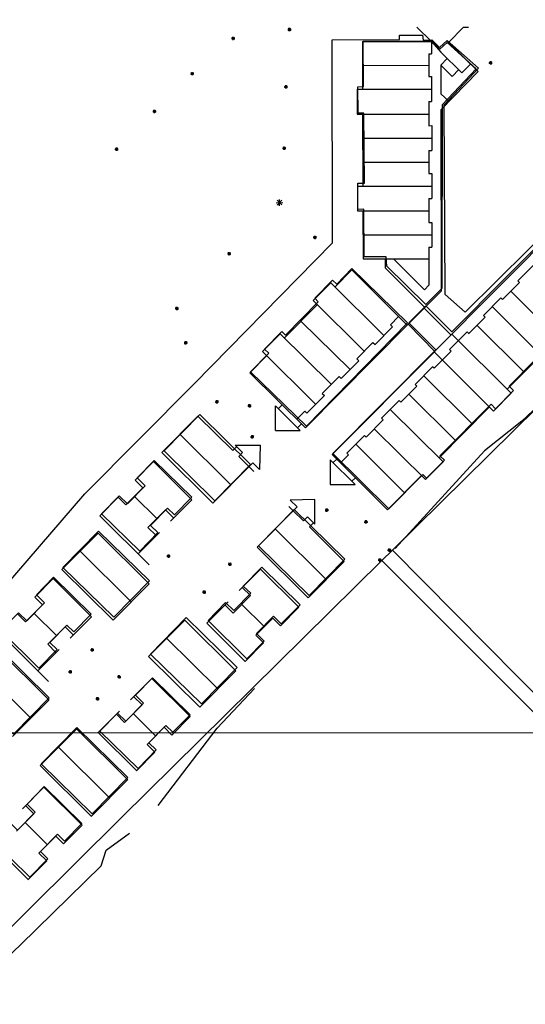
# Model space of a CAD drawing. Header units: metres. Extents: x 711 to 831, y 126 to 250.
# Tile 15 of 39: x 745.45 to 747.59, y 216.76 to 220.91. Entities that reach past the tile are written whole.
import ezdxf

# ---------------------------------------------------------------- set-up
doc = ezdxf.new("R2010")
doc.units = ezdxf.units.M
doc.linetypes.add('x-Exist-Demolish$0$AFRASTERING', pattern=[3.25, 2.5, -0.25, 0.25, -0.25])
for name, color, linetype in [('Scale_1-500', 253, 'CONTINUOUS'), ('x-Exist-Demolish$0$2', 253, 'CONTINUOUS'), ('x-Exist-Demolish$0$20-KAVEL', 253, 'CONTINUOUS'), ('x-Exist-Demolish$0$30-BUILD', 253, 'CONTINUOUS'), ('x-Exist-Demolish$0$4', 253, 'x-Exist-Demolish$0$AFRASTERING'), ('x-Exist-Demolish$0$758', 253, 'CONTINUOUS')]:
    doc.layers.add(name, color=color, linetype=linetype)
doc.layers.add('X-XX-AL-TEKENBLAD_DEELKADER-G', color=1, linetype='CONTINUOUS', lineweight=18, plot=False)

# ---------------------------------------------------------------- blocks, each defined once
blk = doc.blocks.new('*U22')
at = {"layer": 'X-XX-AL-TEKENBLAD_DEELKADER-G'}
blk.add_lwpolyline([(20415.26, 16616.98), (20380.17, 15469.52), (21761.52, 15427.28), (21796.61, 16574.74)], close=True, dxfattribs=at)

msp = doc.modelspace()

# ---------------------------------------------------------------- linework, layer by layer
at = {"layer": 'x-Exist-Demolish$0$2', "invisible_edges": 9}
for points in [[(818.9406, 126.0717), (745.7354, 224.7199), (745.7144, 224.5981), (745.7065, 224.5215)], [(818.9406, 126.0717), (745.7065, 224.5215), (745.7029, 224.4367), (745.7071, 224.3665)], [(818.9406, 126.0717), (745.7071, 224.3665), (745.71, 224.2716), (745.6982, 224.1845)], [(818.9406, 126.0717), (745.6982, 224.1845), (745.6789, 224.1405), (745.654, 224.0778)], [(818.9406, 126.0717), (745.654, 224.0778), (745.6417, 224.0071), (745.6305, 223.8333)], [(818.9406, 126.0717), (745.6305, 223.8333), (745.6229, 223.7442), (745.6089, 223.6632)], [(818.9406, 126.0717), (745.6089, 223.6632), (745.6038, 223.6259), (745.6071, 223.5867)], [(818.9406, 126.0717), (745.6071, 223.5867), (745.598, 223.5472), (745.5823, 223.5178)], [(818.9406, 126.0717), (745.5823, 223.5178), (745.5727, 223.4976), (745.5779, 223.4626)], [(818.9406, 126.0717), (745.5779, 223.4626), (745.5709, 223.4232), (745.5581, 223.3691)], [(818.9406, 126.0717), (745.5581, 223.3691), (745.5305, 223.1905), (745.4962, 222.9643)], [(818.9406, 126.0717), (745.4962, 222.9643), (745.4798, 222.7242), (745.4544, 222.4052)], [(818.9406, 126.0717), (745.4544, 222.4052), (745.4322, 222.1195), (745.4213, 221.9335)]]:
    msp.add_3dface(points, dxfattribs=at)
at = {"layer": 'x-Exist-Demolish$0$20-KAVEL'}
for points in [[(746.7722, 220.823), (747.0569, 220.8251), (747.0563, 220.8428), (747.1532, 220.8435), (747.156, 220.8216), (747.1934, 220.8227), (747.2252, 220.7906), (747.2573, 220.8203), (747.3897, 220.7031)], [(746.1895, 219.3724), (746.7743, 219.967), (746.7722, 220.823)], [(746.9, 220.8163), (747.1919, 220.8166)], [(746.9, 220.8163), (746.9006, 220.615)], [(747.1919, 220.8168), (747.1919, 220.764)], [(747.1919, 220.8166), (747.2311, 220.7716)], [(747.2589, 220.8167), (747.3883, 220.6897)], [(747.1797, 220.764), (747.1798, 220.6679)], [(747.1797, 220.764), (747.1919, 220.764)], [(747.2311, 220.7716), (747.32, 220.6842)], [(747.2311, 220.7161), (747.2582, 220.7441)], [(746.902, 220.7156), (747.1797, 220.7159)], [(747.2311, 220.7161), (747.2312, 220.5959)], [(747.2311, 220.7161), (747.2791, 220.6689)], [(748.3863, 219.6733), (748.3885, 220.0022), (748.4719, 220.0841), (748.3926, 220.1566), (748.3896, 220.1829), (747.9229, 220.1819), (747.9276, 219.9573), (747.8254, 220.0599), (747.789, 220.0258), (747.7348, 220.0704), (747.3331, 219.6748), (747.2493, 219.7493), (747.2447, 220.5489), (747.3897, 220.7031)], [(747.32, 220.6842), (747.3557, 220.7211)], [(747.1798, 220.6679), (747.192, 220.6679)], [(747.192, 220.6679), (747.1921, 220.5626)], [(747.2313, 220.5274), (747.3883, 220.6897)], [(747.2791, 220.6689), (747.3067, 220.6974)], [(746.8777, 220.6149), (747.1921, 220.6153)], [(746.8777, 220.6149), (746.878, 220.5091)], [(747.2312, 220.5959), (747.2653, 220.5625)], [(747.1799, 220.5626), (747.18, 220.4611)], [(747.1799, 220.5626), (747.1921, 220.5626)], [(746.878, 220.5091), (747.1799, 220.5095)], [(746.9009, 220.5092), (746.9019, 220.2064)], [(747.2313, 220.5274), (747.2321, 219.7633)], [(747.18, 220.4611), (747.1922, 220.4612)], [(747.1922, 220.4612), (747.1923, 220.3559)], [(746.9023, 220.4082), (747.1923, 220.4085)], [(747.1801, 220.3559), (747.1802, 220.2592)], [(747.1801, 220.3559), (747.1923, 220.3559)], [(746.9024, 220.3073), (747.1802, 220.3076)], [(747.1802, 220.2592), (747.1924, 220.2592)], [(747.1924, 220.2592), (747.1926, 220.154)], [(746.8789, 220.2063), (747.1925, 220.2066)], [(746.8789, 220.2063), (746.8793, 220.1016)], [(747.1803, 220.154), (747.1804, 220.0534)], [(747.1803, 220.154), (747.1926, 220.154)], [(746.8793, 220.1016), (747.1804, 220.1019)], [(746.9022, 220.1016), (746.9028, 219.8994)], [(747.1804, 220.0534), (747.1927, 220.0534)], [(747.1927, 220.0534), (747.1928, 219.9482)], [(747.2022, 219.5069), (747.744, 220.0518)], [(746.9027, 220.0005), (747.1927, 220.0008)], [(747.1805, 219.9481), (747.1928, 219.9482)], [(747.1805, 219.9481), (747.1807, 219.788)], [(746.9028, 219.8994), (747.1806, 219.8997)], [(746.9975, 219.8603), (746.9975, 219.8995)], [(747.1621, 219.7693), (747.0339, 219.8969)], [(747.5557, 219.8068), (747.6299, 219.8815)], [(746.8552, 219.8528), (746.7835, 219.7806)], [(747.0891, 219.6196), (746.8552, 219.8528)], [(747.1639, 219.6947), (746.9975, 219.8603)], [(746.7661, 219.7979), (746.6922, 219.7235)], [(746.7661, 219.7979), (746.9903, 219.5757)], [(747.1621, 219.7693), (747.1807, 219.788)], [(747.4914, 219.7283), (747.5627, 219.7999)], [(747.5132, 219.7502), (747.5627, 219.7999)], [(747.5627, 219.7999), (747.5557, 219.8068)], [(747.0891, 219.6196), (747.2321, 219.7633)], [(747.7418, 219.548), (747.5259, 219.7629)], [(746.7096, 219.7062), (746.5708, 219.5664)], [(746.6922, 219.7235), (746.9076, 219.5099)], [(747.4104, 219.6607), (747.4846, 219.7354)], [(747.4916, 219.7285), (747.4846, 219.7354)], [(747.0271, 218.6707), (748.045, 219.6742), (748.3863, 219.6733)], [(747.1608, 219.6918), (747.2745, 219.5779)], [(747.653, 219.4935), (747.4475, 219.698)], [(746.6401, 219.6361), (746.8477, 219.4324)], [(747.0187, 219.6216), (747.0527, 219.6558)], [(747.0187, 219.6216), (747.0274, 219.613)], [(747.0923, 219.6234), (747.206, 219.5094)], [(747.3473, 219.5833), (747.4174, 219.6538)], [(747.3489, 219.5849), (747.4174, 219.6538)], [(747.4174, 219.6538), (747.4104, 219.6607)], [(746.5534, 219.5837), (746.4785, 219.5082)], [(746.5534, 219.5837), (746.7687, 219.3703)], [(746.6591, 219.1872), (747.0891, 219.6196)], [(746.9532, 219.5384), (747.0274, 219.613)], [(747.2677, 219.5172), (747.3419, 219.5918)], [(747.5276, 219.3328), (747.2771, 219.5821)], [(747.3489, 219.5849), (747.3419, 219.5918)], [(747.3474, 219.5835), (747.3489, 219.5849)], [(747.5818, 219.4217), (747.3831, 219.6194)], [(746.8761, 219.4782), (746.9445, 219.547)], [(746.9445, 219.547), (746.9532, 219.5384)], [(747.7243, 219.5654), (747.5105, 219.3498)], [(747.9278, 219.5491), (747.5731, 219.2146)], [(746.4785, 219.5082), (746.7024, 219.2862)], [(746.7727, 219.0738), (747.206, 219.5094)], [(747.4526, 219.2572), (747.2022, 219.5069)], [(747.2026, 219.4379), (747.2746, 219.5103)], [(747.2746, 219.5103), (747.2677, 219.5172)], [(746.4959, 219.4909), (746.4249, 219.4194)], [(746.8106, 219.395), (746.8848, 219.4697)], [(746.8761, 219.4782), (746.8848, 219.4697)], [(746.4249, 219.4194), (746.6591, 219.1872)], [(747.1221, 219.3695), (747.1963, 219.4442)], [(747.2026, 219.4379), (747.1963, 219.4442)], [(746.7308, 219.3322), (746.8019, 219.4036)], [(746.8019, 219.4036), (746.8106, 219.395)], [(747.3647, 219.2029), (747.1592, 219.4068)], [(744.8664, 217.9089), (745.7282, 218.9089), (746.1895, 219.3724)], [(746.7308, 219.3322), (746.7395, 219.3236)], [(747.0615, 219.2948), (747.129, 219.3626)], [(747.129, 219.3626), (747.1221, 219.3695)], [(747.5276, 219.3328), (747.4526, 219.2572)], [(746.6653, 219.2489), (746.7395, 219.3236)], [(746.9804, 219.2271), (747.0546, 219.3017)], [(747.0615, 219.2948), (747.0546, 219.3017)], [(747.0615, 219.2948), (747.0671, 219.3004)], [(747.294, 219.1316), (747.0953, 219.3287)], [(746.5339, 219.1757), (746.5326, 219.2798)], [(746.5326, 219.2798), (746.638, 219.1754)], [(746.5449, 219.2676), (746.5613, 219.2841)], [(746.6227, 219.2235), (746.6566, 219.2575)], [(746.6566, 219.2575), (746.6653, 219.2489)], [(747.2404, 219.0432), (747.0175, 219.2644)], [(747.4354, 219.2742), (747.2232, 219.0603)], [(746.2059, 219.2364), (746.0535, 219.0829)], [(746.2059, 219.2364), (746.3525, 219.0907)], [(746.9156, 219.148), (746.9873, 219.2202)], [(746.9873, 219.2202), (746.9804, 219.2271)], [(747.5731, 219.2146), (747.4151, 219.0899)], [(746.5339, 219.1757), (746.638, 219.1754)], [(746.626, 219.1872), (746.6424, 219.2038)], [(747.1662, 218.9685), (746.9502, 219.1828)], [(746.1297, 219.1596), (746.3453, 218.9459)], [(746.8344, 219.0803), (746.9086, 219.1549)], [(746.9156, 219.148), (746.9086, 219.1549)], [(746.0535, 219.0829), (746.2689, 218.869)], [(746.3691, 219.1074), (746.3525, 219.0907)], [(746.3633, 219.1132), (746.4679, 219.1137)], [(746.3633, 219.1132), (746.3944, 219.0823)], [(746.3944, 219.0823), (746.3779, 219.0656)], [(746.4679, 219.1137), (746.4663, 219.011)], [(747.0774, 218.9133), (746.8715, 219.1176)], [(747.4151, 219.0899), (747.0383, 218.6774)], [(746.0185, 219.0444), (745.9408, 218.9661)], [(746.0185, 219.0444), (746.1803, 218.8837)], [(746.3779, 219.0656), (746.4413, 219.0026)], [(746.7645, 219.0523), (746.7637, 218.9477)], [(746.7645, 219.0523), (746.8693, 218.9477)], [(746.7727, 219.0738), (747.0058, 218.8411)], [(746.7768, 219.04), (746.7917, 219.0549)], [(746.8074, 219.0393), (746.8413, 219.0734)], [(746.8413, 219.0734), (746.8344, 219.0803)], [(747.2404, 219.0432), (747.1662, 218.9685)], [(746.4213, 219.0225), (746.2689, 218.869)], [(746.4213, 219.0225), (746.4379, 219.0391)], [(746.4379, 219.0391), (746.4663, 219.011)], [(745.9408, 218.9661), (745.9735, 218.9337)], [(746.8554, 218.9615), (746.8703, 218.9764)], [(747.149, 218.9855), (747.0058, 218.8411)], [(745.9735, 218.9337), (745.9021, 218.8617)], [(746.7637, 218.9477), (746.8693, 218.9477)], [(745.8694, 218.8942), (745.7916, 218.8158)], [(745.8694, 218.8942), (745.9021, 218.8617)], [(746.0319, 218.8042), (745.9378, 218.8977)], [(746.1803, 218.8837), (746.0902, 218.7929)], [(746.6986, 218.8845), (746.5958, 218.8821)], [(746.6242, 218.8539), (746.5958, 218.8821)], [(746.6988, 218.7799), (746.6986, 218.8845)], [(746.0686, 218.8412), (745.9952, 218.7672)], [(746.0686, 218.8412), (746.1036, 218.8064)], [(746.6076, 218.8372), (746.4552, 218.6837)], [(746.5901, 218.8546), (746.6076, 218.8372)], [(746.6076, 218.8372), (746.6242, 218.8539)], [(746.6511, 218.7941), (746.6076, 218.8372)], [(745.7916, 218.8158), (745.9998, 218.6091)], [(746.6677, 218.8108), (746.6511, 218.7941)], [(746.6988, 218.7799), (746.6677, 218.8108)], [(745.9952, 218.7672), (746.0302, 218.7325)], [(746.7469, 218.5466), (746.5316, 218.7606)], [(746.693, 218.7856), (746.6764, 218.7689)], [(746.8231, 218.6233), (746.6764, 218.7689)], [(745.7845, 218.7433), (745.6322, 218.5899)], [(745.9999, 218.5294), (745.7845, 218.7433)], [(746.0436, 218.7459), (745.9535, 218.6552)], [(745.9238, 218.4527), (745.7084, 218.6666)], [(746.6707, 218.4698), (746.4552, 218.6837)], [(747.0271, 218.6707), (746.9822, 218.6275)], [(747.6881, 218.0036), (747.0271, 218.6707)], [(746.9822, 218.6275), (745.8829, 217.5436), (745.0974, 216.7653)], [(746.9822, 218.6275), (747.6975, 217.9113)], [(745.8486, 218.3751), (745.6322, 218.5899)], [(746.4699, 218.5913), (746.3798, 218.5005)], [(746.6318, 218.4306), (746.4699, 218.5913)], [(746.8231, 218.6233), (746.6707, 218.4698)], [(745.5953, 218.5509), (745.5176, 218.4727)], [(745.5953, 218.5509), (745.7572, 218.3902)], [(745.9999, 218.5294), (745.8477, 218.376)], [(746.4282, 218.4792), (746.3932, 218.514)], [(745.5176, 218.4727), (745.5503, 218.4402)], [(746.4282, 218.4792), (746.3548, 218.4053)], [(745.5503, 218.4402), (745.4789, 218.3682)], [(746.3332, 218.4535), (746.2431, 218.3628)], [(746.3548, 218.4053), (746.3198, 218.4401)], [(746.3915, 218.4423), (746.4857, 218.3488)], [(746.6318, 218.4306), (746.5541, 218.3524)], [(745.4462, 218.4007), (745.4789, 218.3682)], [(745.6087, 218.3107), (745.5146, 218.4042)], [(745.7572, 218.3902), (745.6671, 218.2995)], [(746.1501, 218.3764), (745.9979, 218.223)], [(746.3656, 218.1625), (746.1501, 218.3764)], [(746.5214, 218.3848), (746.45, 218.3129)], [(746.5541, 218.3524), (746.5214, 218.3848)], [(745.6454, 218.3477), (745.572, 218.2738)], [(745.6454, 218.3477), (745.6804, 218.3129)], [(746.4058, 218.2012), (746.2431, 218.3628)], [(745.3684, 218.3224), (745.5758, 218.1165)], [(746.2894, 218.0858), (746.074, 218.2997)], [(746.4827, 218.2804), (746.45, 218.3129)], [(745.5783, 218.0379), (745.3619, 218.2527)], [(745.6204, 218.2525), (745.5303, 218.1617)], [(745.572, 218.2738), (745.607, 218.239)], [(746.4827, 218.2804), (746.4049, 218.2021)], [(746.2142, 218.0082), (745.9979, 218.223)], [(745.5018, 217.9609), (745.2854, 218.1757)], [(746.0119, 218.1302), (745.9218, 218.0395)], [(746.1737, 217.9695), (746.0119, 218.1302)], [(746.3656, 218.1625), (746.2133, 218.0091)], [(746.2875, 217.9198), (746.4442, 218.0871)], [(745.9701, 218.0182), (745.9351, 218.0529)], [(745.5774, 218.0388), (745.4241, 217.8844)], [(745.9701, 218.0182), (745.8967, 217.9442)], [(745.8751, 217.9925), (745.785, 217.9017)], [(745.8967, 217.9442), (745.8617, 217.979)], [(745.9334, 217.9812), (746.0276, 217.8878)], [(746.1737, 217.9695), (746.096, 217.8913)], [(746.0633, 217.9238), (745.9919, 217.8518)], [(746.0379, 217.5947), (746.2875, 217.9198)], [(746.096, 217.8913), (746.0633, 217.9238)], [(745.6943, 217.9173), (745.5407, 217.7626)], [(745.9104, 217.7021), (745.694, 217.917)], [(745.9477, 217.7401), (745.785, 217.9017)], [(745.8337, 217.6249), (745.6173, 217.8398)], [(746.0246, 217.8193), (745.9919, 217.8518)], [(746.0246, 217.8193), (745.9468, 217.741)], [(745.7571, 217.5478), (745.5407, 217.7626)], [(745.5552, 217.6713), (745.4651, 217.5806)], [(745.7171, 217.5107), (745.5552, 217.6713)], [(745.9094, 217.703), (745.7562, 217.5487)], [(745.5135, 217.5593), (745.4785, 217.594)], [(745.5135, 217.5593), (745.4401, 217.4853)], [(745.4768, 217.5223), (745.571, 217.4289)], [(745.7171, 217.5107), (745.6394, 217.4324)], [(745.6067, 217.4649), (745.5353, 217.3929)], [(745.6394, 217.4324), (745.6067, 217.4649)], [(745.8185, 217.4052), (745.9168, 217.4774)], [(745.4911, 217.2812), (745.3284, 217.4428)], [(745.5679, 217.3605), (745.5353, 217.3929)], [(745.7971, 217.3397), (745.8185, 217.4052)], [(745.457, 217.0069), (745.7971, 217.3397)], [(745.5679, 217.3605), (745.4902, 217.2821)], [(745.1198, 216.6879), (745.457, 217.0069)]]:
    msp.add_lwpolyline(points, dxfattribs=at)
at = {"layer": 'x-Exist-Demolish$0$30-BUILD'}
for points in [[(746.9995, 219.9086), (746.907, 219.908), (746.9057, 220.1085), (746.8809, 220.1083), (746.8802, 220.2182), (746.9086, 220.2184), (746.9066, 220.5139), (746.8819, 220.5137), (746.8812, 220.6256), (746.905, 220.6258), (746.9037, 220.8179), (747.1913, 220.8177), (747.2264, 220.7835), (747.2575, 220.812), (747.3797, 220.7012), (747.2369, 220.5492), (747.2347, 219.7748), (747.1671, 219.7066), (747.0029, 219.869)], [(747.0906, 219.6294), (746.6636, 219.1933), (746.4283, 219.4237), (746.5044, 219.5014), (746.4866, 219.5188), (746.5594, 219.5931), (746.5756, 219.5771), (746.7138, 219.7182), (746.6987, 219.733), (746.7742, 219.8101), (746.7915, 219.7931), (746.856, 219.859)], [(746.2139, 219.2429), (746.4284, 219.0324), (746.2779, 218.8791), (746.0635, 219.0896)], [(746.0217, 219.0497), (746.1806, 218.8938), (746.1076, 218.8194), (746.0781, 218.8483), (746.0065, 218.7754), (746.0372, 218.7453), (745.9603, 218.667), (745.7995, 218.8248), (745.8738, 218.9004), (745.9089, 218.866), (745.9838, 218.9422), (745.9493, 218.976)], [(746.6114, 218.8431), (746.8258, 218.6326), (746.6754, 218.4793), (746.4609, 218.6897)], [(745.7865, 218.7517), (746.0009, 218.5413), (745.8504, 218.388), (745.636, 218.5984)], [(746.475, 218.5989), (746.6366, 218.4403), (746.5577, 218.3599), (746.5248, 218.3922), (746.4533, 218.3194), (746.4858, 218.2875), (746.4129, 218.2132), (746.2485, 218.3745), (746.3225, 218.4499), (746.357, 218.416), (746.4286, 218.4889), (746.3972, 218.5197)], [(745.5965, 218.5565), (745.7554, 218.4005), (745.6824, 218.3261), (745.6529, 218.355), (745.5813, 218.2821), (745.612, 218.252), (745.5351, 218.1737), (745.3743, 218.3315), (745.4486, 218.4072), (745.4837, 218.3727), (745.5586, 218.4489), (745.5242, 218.4827)], [(746.1565, 218.3863), (746.3709, 218.1759), (746.2204, 218.0226), (746.006, 218.233)], [(745.3635, 218.2585), (745.5779, 218.0481), (745.4275, 217.8948), (745.213, 218.1052)], [(746.0145, 218.133), (746.1734, 217.9771), (746.1004, 217.9027), (746.0709, 217.9316), (745.9993, 217.8586), (746.03, 217.8285), (745.9531, 217.7502), (745.7923, 217.9081), (745.8666, 217.9837), (745.9017, 217.9492), (745.9766, 218.0255), (745.9422, 218.0593)], [(745.6952, 217.9228), (745.9096, 217.7123), (745.7591, 217.559), (745.5447, 217.7695)], [(745.5575, 217.674), (745.7163, 217.5181), (745.6433, 217.4437), (745.6139, 217.4726), (745.5423, 217.3996), (745.5729, 217.3695), (745.496, 217.2912), (745.3353, 217.4491), (745.4096, 217.5247), (745.4447, 217.4902), (745.5195, 217.5665), (745.4851, 217.6003)]]:
    msp.add_lwpolyline(points, close=True, dxfattribs=at)
msp.add_lwpolyline([(747.7406, 220.0576), (747.2778, 219.591), (747.1671, 219.7007), (747.096, 219.629), (747.2097, 219.5161), (746.7756, 219.0784), (747.0112, 218.8446), (747.155, 218.9896), (747.1705, 218.9743), (747.2461, 219.0505), (747.2271, 219.0693), (747.4425, 219.2866), (747.4617, 219.2675), (747.5376, 219.344), (747.5186, 219.3628), (747.7305, 219.5765)], dxfattribs=at)
at = {"layer": 'x-Exist-Demolish$0$4'}
for points in [[(747.1297, 220.8761), (747.1919, 220.8168)], [(747.2629, 220.8121), (747.3259, 220.8763)], [(747.3259, 220.8763), (747.3476, 220.876)]]:
    msp.add_lwpolyline(points, dxfattribs=at)
at = {"layer": 'x-Exist-Demolish$0$758'}
for points in [[(746.5921, 220.8665), (746.5869, 220.8714)], [(746.5923, 220.8596), (746.5919, 220.8734)], [(746.597, 220.8717), (746.5921, 220.8665)], [(746.3474, 220.8288), (746.3616, 220.8293)], [(746.3547, 220.8291), (746.3495, 220.834)], [(746.3547, 220.8291), (746.3499, 220.8239)], [(746.355, 220.8222), (746.3545, 220.836)], [(746.3596, 220.8343), (746.3548, 220.8291)], [(746.3599, 220.8242), (746.3548, 220.8291)], [(746.5848, 220.8662), (746.599, 220.8667)], [(746.5921, 220.8665), (746.5872, 220.8613)], [(746.5973, 220.8616), (746.5921, 220.8665)], [(747.4336, 220.7258), (747.4479, 220.7262)], [(747.441, 220.726), (747.4358, 220.7309)], [(747.441, 220.726), (747.4361, 220.7208)], [(747.4412, 220.7191), (747.4408, 220.7329)], [(747.4459, 220.7312), (747.441, 220.726)], [(747.4462, 220.7211), (747.441, 220.726)], [(746.1748, 220.6802), (746.1891, 220.6806)], [(746.1822, 220.6804), (746.177, 220.6853)], [(746.1822, 220.6804), (746.1773, 220.6752)], [(746.1824, 220.6735), (746.182, 220.6873)], [(746.1871, 220.6856), (746.1822, 220.6804)], [(746.1874, 220.6755), (746.1822, 220.6804)], [(746.5699, 220.6243), (746.5841, 220.6248)], [(746.5773, 220.6246), (746.5721, 220.6295)], [(746.5773, 220.6246), (746.5724, 220.6194)], [(746.5775, 220.6177), (746.577, 220.6315)], [(746.5821, 220.6298), (746.5773, 220.6246)], [(746.5825, 220.6197), (746.5773, 220.6246)], [(746.0153, 220.5207), (746.0296, 220.5211)], [(746.0227, 220.5209), (746.0175, 220.5258)], [(746.0227, 220.5209), (746.0178, 220.5157)], [(746.0229, 220.514), (746.0225, 220.5278)], [(746.0276, 220.5261), (746.0227, 220.5209)], [(746.0279, 220.516), (746.0227, 220.5209)], [(746.5706, 220.366), (746.5654, 220.3709)], [(746.5708, 220.3591), (746.5704, 220.3729)], [(746.5755, 220.3712), (746.5706, 220.366)], [(745.8555, 220.3614), (745.8697, 220.3618)], [(745.8628, 220.3616), (745.8576, 220.3665)], [(745.8628, 220.3616), (745.8579, 220.3564)], [(745.863, 220.3548), (745.8626, 220.3685)], [(745.8677, 220.3668), (745.8628, 220.3616)], [(745.868, 220.3567), (745.8628, 220.3616)], [(746.5632, 220.3658), (746.5775, 220.3662)], [(746.5706, 220.366), (746.5657, 220.3608)], [(746.5758, 220.3611), (746.5706, 220.366)], [(746.5354, 220.1362), (746.5638, 220.1371)], [(746.5501, 220.1367), (746.5397, 220.1465)], [(746.5501, 220.1367), (746.5403, 220.1263)], [(746.5505, 220.1229), (746.5496, 220.1504)], [(746.5598, 220.1471), (746.5501, 220.1367)], [(746.5605, 220.1269), (746.5501, 220.1367)], [(746.7001, 219.9831), (746.6996, 219.9968)], [(746.6925, 219.9897), (746.7067, 219.9902)], [(746.6998, 219.99), (746.6946, 219.9949)], [(746.6998, 219.99), (746.695, 219.9848)], [(746.7047, 219.9952), (746.6999, 219.99)], [(746.705, 219.9851), (746.6999, 219.99)], [(746.3306, 219.9208), (746.3448, 219.9213)], [(746.338, 219.9211), (746.3328, 219.9259)], [(746.338, 219.9211), (746.3331, 219.9159)], [(746.3382, 219.9142), (746.3377, 219.9279)], [(746.3428, 219.9263), (746.338, 219.9211)], [(746.3432, 219.9162), (746.338, 219.9211)], [(746.1097, 219.6895), (746.1239, 219.6899)], [(746.117, 219.6897), (746.1118, 219.6946)], [(746.117, 219.6897), (746.1121, 219.6845)], [(746.1172, 219.6828), (746.1168, 219.6966)], [(746.1219, 219.6949), (746.117, 219.6897)], [(746.1222, 219.6848), (746.117, 219.6897)], [(746.1472, 219.545), (746.1614, 219.5455)], [(746.1545, 219.5453), (746.1493, 219.5501)], [(746.1545, 219.5453), (746.1496, 219.5401)], [(746.1547, 219.5384), (746.1543, 219.5521)], [(746.1594, 219.5505), (746.1545, 219.5453)], [(746.1597, 219.5404), (746.1545, 219.5453)], [(746.279, 219.2964), (746.2932, 219.2968)], [(746.2864, 219.2966), (746.2812, 219.3015)], [(746.2864, 219.2966), (746.2815, 219.2914)], [(746.2866, 219.2898), (746.2861, 219.3035)], [(746.2912, 219.3018), (746.2864, 219.2966)], [(746.2916, 219.2917), (746.2864, 219.2966)], [(746.4162, 219.2793), (746.4304, 219.2797)], [(746.4235, 219.2795), (746.4183, 219.2844)], [(746.4235, 219.2795), (746.4187, 219.2743)], [(746.4238, 219.2726), (746.4233, 219.2864)], [(746.4284, 219.2847), (746.4236, 219.2795)], [(746.4287, 219.2746), (746.4236, 219.2795)], [(746.4283, 219.1486), (746.4425, 219.1491)], [(746.4357, 219.1489), (746.4305, 219.1537)], [(746.4357, 219.1489), (746.4308, 219.1437)], [(746.4359, 219.142), (746.4355, 219.1557)], [(746.4406, 219.1541), (746.4357, 219.1489)], [(746.4409, 219.144), (746.4357, 219.1489)], [(746.7421, 218.8392), (746.7563, 218.8397)], [(746.7494, 218.8394), (746.7442, 218.8443)], [(746.7494, 218.8394), (746.7445, 218.8342)], [(746.7496, 218.8326), (746.7492, 218.8463)], [(746.7543, 218.8446), (746.7494, 218.8395)], [(746.7546, 218.8346), (746.7494, 218.8395)], [(746.9154, 218.7899), (746.9102, 218.7948)], [(746.9156, 218.783), (746.9152, 218.7968)], [(746.9203, 218.7951), (746.9154, 218.7899)], [(746.908, 218.7897), (746.9223, 218.7901)], [(746.9154, 218.7899), (746.9105, 218.7847)], [(746.9206, 218.785), (746.9154, 218.7899)], [(747.0063, 218.6712), (747.0206, 218.6716)], [(747.0137, 218.6714), (747.0085, 218.6763)], [(747.0137, 218.6714), (747.0088, 218.6662)], [(747.0139, 218.6645), (747.0135, 218.6783)], [(747.0186, 218.6766), (747.0137, 218.6714)], [(747.0189, 218.6665), (747.0137, 218.6714)], [(746.075, 218.6455), (746.0892, 218.6459)], [(746.0823, 218.6457), (746.0771, 218.6506)], [(746.0823, 218.6457), (746.0774, 218.6405)], [(746.0825, 218.6388), (746.0821, 218.6526)], [(746.0872, 218.6509), (746.0823, 218.6457)], [(746.0875, 218.6408), (746.0823, 218.6457)], [(746.9662, 218.6289), (746.9804, 218.6294)], [(746.9735, 218.6292), (746.9683, 218.6341)], [(746.9735, 218.6292), (746.9686, 218.624)], [(746.9737, 218.6223), (746.9733, 218.636)], [(746.9784, 218.6344), (746.9735, 218.6292)], [(746.9787, 218.6243), (746.9735, 218.6292)], [(746.3333, 218.611), (746.3475, 218.6114)], [(746.3407, 218.6112), (746.3355, 218.6161)], [(746.3407, 218.6112), (746.3358, 218.606)], [(746.3409, 218.6043), (746.3405, 218.6181)], [(746.3456, 218.6164), (746.3407, 218.6112)], [(746.3459, 218.6063), (746.3407, 218.6112)], [(746.2325, 218.4869), (746.2321, 218.5006)], [(746.225, 218.4935), (746.2392, 218.4939)], [(746.2323, 218.4937), (746.2271, 218.4986)], [(746.2323, 218.4937), (746.2274, 218.4885)], [(746.2372, 218.4989), (746.2323, 218.4937)], [(746.2375, 218.4888), (746.2323, 218.4937)], [(745.7604, 218.2501), (745.7552, 218.255)], [(745.7606, 218.2433), (745.7602, 218.257)], [(745.7653, 218.2553), (745.7604, 218.2501)], [(745.753, 218.2499), (745.7673, 218.2504)], [(745.7604, 218.2501), (745.7555, 218.2449)], [(745.7656, 218.2453), (745.7604, 218.2501)], [(745.6599, 218.1573), (745.6741, 218.1578)], [(745.6672, 218.1575), (745.662, 218.1624)], [(745.6672, 218.1575), (745.6623, 218.1523)], [(745.6674, 218.1507), (745.667, 218.1644)], [(745.6721, 218.1627), (745.6672, 218.1576)], [(745.6724, 218.1527), (745.6672, 218.1576)], [(745.8663, 218.1361), (745.8805, 218.1366)], [(745.8736, 218.1364), (745.8684, 218.1413)], [(745.8736, 218.1364), (745.8687, 218.1312)], [(745.8738, 218.1295), (745.8734, 218.1432)], [(745.8785, 218.1416), (745.8736, 218.1364)], [(745.8788, 218.1315), (745.8736, 218.1364)], [(745.7751, 218.0433), (745.7893, 218.0437)], [(745.7824, 218.0435), (745.7772, 218.0484)], [(745.7826, 218.0366), (745.7822, 218.0504)], [(745.7873, 218.0487), (745.7824, 218.0435)], [(745.7824, 218.0435), (745.7775, 218.0383)], [(745.7876, 218.0386), (745.7824, 218.0435)]]:
    msp.add_lwpolyline(points, dxfattribs=at)

# ---------------------------------------------------------------- next in the draw order: block references
at = {"layer": 'Scale_1-500', "xscale": 0.02038089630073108, "yscale": 0.02038089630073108, "zscale": 0.02038089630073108, "rotation": 1.751488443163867}
msp.add_blockref('*U22', (337.4849, -133.3271), dxfattribs=at)

doc.saveas('drawing.dxf')
